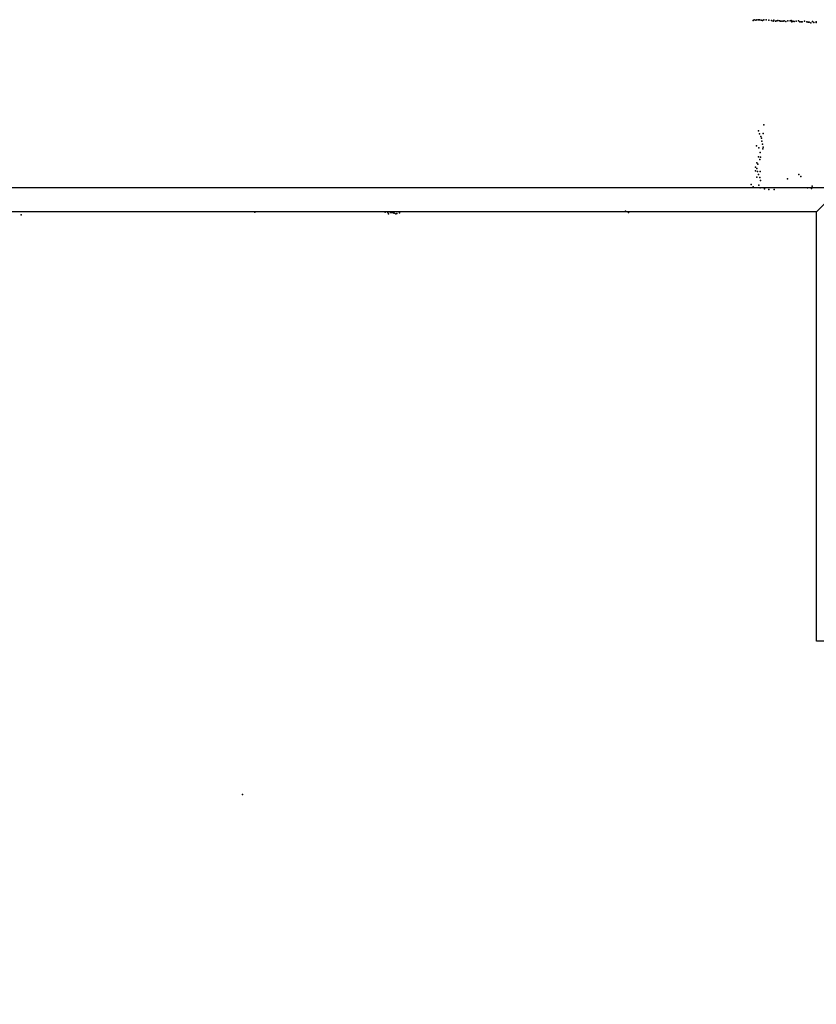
# Model space of a CAD drawing. Extents: x -33348 to 36420, y -34185 to 64396.
# Tile 6 of 9: x 970 to 10788, y 39588 to 51726. Entities that reach past the tile are written whole.
import ezdxf

# ---------------------------------------------------------------- set-up
doc = ezdxf.new("R2010")
doc.units = 0
for name, color, linetype in [('P', 9, 'continuous'), ('ROOMS', 1, 'continuous'), ('WALLS', 3, 'continuous')]:
    doc.layers.add(name, color=color, linetype=linetype)

msp = doc.modelspace()

# ---------------------------------------------------------------- linework, layer by layer
at = {"layer": 'P'}
for p in [(10011, 51718), (10024, 51724), (10044, 51720), (10057, 51725), (10074, 51725), (10089, 51726), (10109, 51720), (10127, 51716), (10140, 51723), (10171, 51725), (10204, 51720), (10238, 51715), (10257, 51709), (10265, 51722), (10287, 51708), (10302, 51712), (10314, 51717), (10333, 51710), (10349, 51707), (10365, 51706), (10379, 51708), (10392, 51713), (10438, 51710), (10466, 51712), (10480, 51716), (10498, 51706), (10542, 51706), (10569, 51711), (10643, 51707), (10411, 51704), (10485, 51700), (10514, 51702), (10587, 51698), (10603, 51699), (10616, 51699), (10672, 51699), (10688, 51697), (10702, 51697), (10719, 51687), (10741, 51705), (10758, 51690), (10785, 51698), (10786, 51691), (10141, 50430), (10075, 50354), (10087, 50319), (10103, 50286), (10111, 50267), (10134, 50322), (10050, 50172), (10079, 50146), (10117, 50229), (10124, 50191), (10129, 50133), (10133, 50154), (10076, 50035), (10095, 50089), (10101, 50032), (10041, 49908), (10055, 49960), (10055, 49892), (10066, 49943), (10094, 50003), (10038, 49862), (10055, 49785), (10064, 49854), (10075, 49817), (10091, 49782), (10097, 49855), (10433, 49766), (10572, 49816), (10599, 49791), (9987, 49696), (10010, 49666), (10078, 49686), (10097, 49653), (10102, 49745), (10150, 49643), (10681, 49655), (10728, 49645), (10739, 49673), (10202, 49633), (10269, 49633), (987, 49319), (3867, 49354), (5474, 49353), (5506, 49349), (5515, 49334), (5540, 49348), (5554, 49351), (5573, 49347), (5584, 49339), (5604, 49334), (5618, 49338), (5653, 49346), (8436, 49365), (8472, 49350), (3715, 42174)]:
    msp.add_point(p, dxfattribs=at)
at = {"layer": 'ROOMS'}
msp.add_lwpolyline([(10790.8, 44066.8), (10790.8, 49357.9), (-11655.6, 49357.9), (-11655.6, -11554.4), (19576.4, -11554.4), (19576.4, 44066.8), (14536.2, 44066.8), (13032.7, 44066.8), (12226.8, 44066.8), (10790.8, 44066.8)], dxfattribs=at)
at = {"layer": 'WALLS'}
msp.add_lwpolyline([(-11955.6, 49657.9), (10940.8, 49657.9), (10940.8, 49507.9), (10790.8, 49357.9), (-11655.6, 49357.9), (-11805.6, 49507.9), (-11955.6, 49657.9)], dxfattribs=at)

doc.saveas('drawing.dxf')
